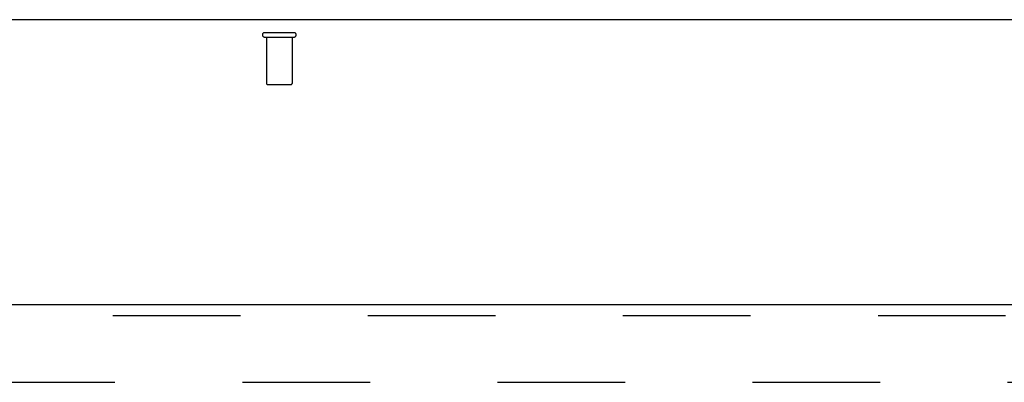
# Model space of a CAD drawing. Header units: inches. Extents: x 0 to 224, y 0 to 145.
# Tile 62 of 83: x 123.97 to 133.47, y 84.38 to 87.88. Entities that reach past the tile are written whole.
import ezdxf

# ---------------------------------------------------------------- set-up
doc = ezdxf.new("R2010")
doc.units = ezdxf.units.IN
doc.header["$LTSCALE"] = 12.302632
doc.header["$MEASUREMENT"] = 0
doc.linetypes.add('HIDDEN', pattern=[0.2, 0.1, -0.1])
doc.layers.get('0').update_dxf_attribs({"linetype": 'CONTINUOUS'})
doc.layers.add('DEFAULT_2', color=8, linetype='HIDDEN')
doc.layers.add('MAIN_DOOR_ASSEMBLY', color=7, linetype='CONTINUOUS')

msp = doc.modelspace()

# ---------------------------------------------------------------- linework, layer by layer
at = {"color": 7, "linetype": 'Continuous'}
msp.add_line((142.2866, 87.8751), (24.9116, 87.8751), dxfattribs=at)
at = {"layer": 'DEFAULT_2', "color": 8, "linetype": 'HIDDEN'}
for p, q in [((126.3321, 87.7501), (126.6161, 87.7501)), ((126.3321, 87.7071), (126.6161, 87.7071)), ((126.3501, 87.7071), (126.3501, 87.2601)), ((126.5981, 87.7071), (126.5981, 87.2601)), ((126.3601, 87.2501), (126.5881, 87.2501)), ((103.9741, 84.3751), (138.9429, 84.3751))]:
    msp.add_line(p, q, dxfattribs=at)
for centre, radius, start, end in [((126.3321, 87.7286), 0.0215, 90, 270), ((126.6161, 87.7286), 0.0215, 270, 90), ((126.3601, 87.2601), 0.01, 180, 270), ((126.5881, 87.2601), 0.01, 270, 360)]:
    msp.add_arc(centre, radius, start, end, dxfattribs=at)
at = {"layer": 'MAIN_DOOR_ASSEMBLY', "color": 3, "linetype": 'Continuous'}
msp.add_line((102.7241, 85.1251), (139.6616, 85.1251), dxfattribs=at)
at = {"layer": 'MAIN_DOOR_ASSEMBLY', "color": 8, "linetype": 'HIDDEN'}
msp.add_line((102.7241, 85.0211), (139.6616, 85.0211), dxfattribs=at)

doc.saveas('drawing.dxf')
